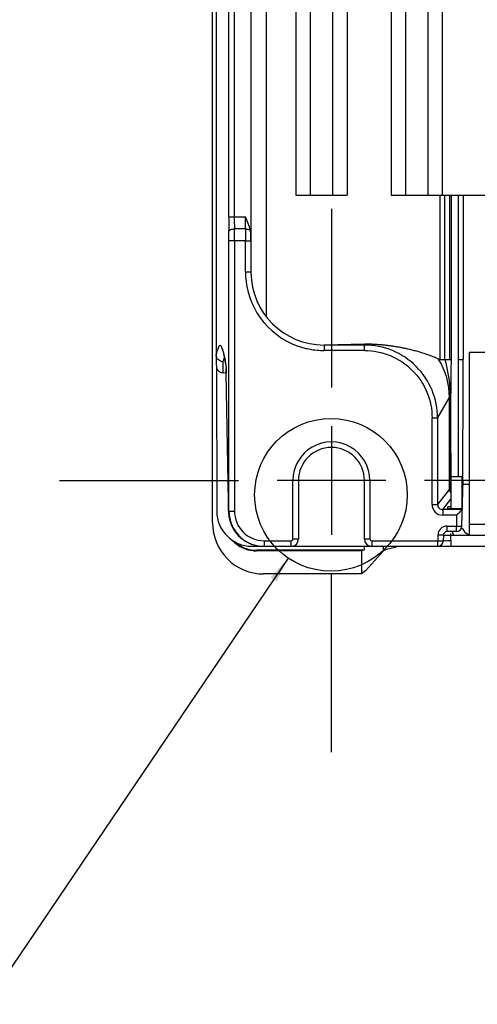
# Model space of a CAD drawing. Header units: inches. Extents: x 0 to 117, y 0 to 83.
# Tile 49 of 57: x 75.52 to 77.98, y 31.5 to 36.8. Entities that reach past the tile are written whole.
import ezdxf

# ---------------------------------------------------------------- set-up
doc = ezdxf.new("R2010")
doc.units = ezdxf.units.IN
doc.header["$LTSCALE"] = 6.431102
doc.header["$MEASUREMENT"] = 0
doc.linetypes.add('CENTER', pattern=[0.6, 0.375, -0.075, 0.075, -0.075])
doc.layers.get('0').update_dxf_attribs({"linetype": 'CONTINUOUS'})
doc.layers.add('DEFAULT_1', color=7, linetype='CENTER')
doc.styles.get("Standard").update_dxf_attribs({"font": 'txt', "width": 0.8})
doc.dimstyles.get("Standard").update_dxf_attribs({"dimtxt": 0.78125, "dimasz": 0.14, "dimexe": 0.18, "dimexo": 0.0625, "dimgap": 0.09, "dimtad": 1, "dimdec": 3, "dimzin": 4, "dimdsep": 46, "dimtxsty": 'STANDARD', "dimblk": '_FILLED', "dimblk1": '_FILLED', "dimblk2": '_FILLED', "dimcen": 0.09, "dimadec": 0, "dimazin": 0, "dimtp": 0.001, "dimtm": 0.001, "dimtfac": 1, "dimtdec": 3, "dimtofl": 0, "dimtmove": 0, "dimatfit": 3, "dimldrblk": '_FILLED', "dimfxl": 1, "dimtolj": 1, "dimtzin": 4, "dimarcsym": 0})

# ---------------------------------------------------------------- blocks, each defined once
blk = doc.blocks.new('_FILLED')
at = {"color": 0, "linetype": 'BYBLOCK'}
blk.add_solid([(0, 0), (-1, 0.143), (-1, -0.143)], dxfattribs=at)

msp = doc.modelspace()

# ---------------------------------------------------------------- linework, layer by layer
at = {"color": 7, "linetype": 'CONTINUOUS'}
for p, q in [((76.5602, 34.089), (76.5602, 52.5763)), ((76.5799, 51.1839), (76.5799, 34.9485)), ((76.648, 35.7342), (76.648, 50.7744)), ((76.6776, 50.7744), (76.6776, 35.7342)), ((76.7676, 50.6947), (76.7669, 35.6055)), ((76.8514, 35.195), (76.8514, 48.9605)), ((77.009, 48.8621), (77.009, 35.8523)), ((77.2846, 48.8621), (77.2846, 35.8523)), ((77.5208, 48.8621), (77.5208, 35.8523)), ((77.7964, 48.8621), (77.7964, 35.8523)), ((77.0877, 35.8523), (77.0877, 48.7806)), ((77.2058, 48.7806), (77.2058, 35.8523)), ((77.5995, 35.8523), (77.5995, 48.7806)), ((77.7176, 48.7806), (77.7176, 35.8523)), ((77.009, 35.8523), (77.2846, 35.8523)), ((77.5208, 35.8523), (83.4263, 35.8523)), ((77.7851, 34.9657), (77.7851, 35.8523)), ((77.8102, 34.9676), (77.8102, 35.8523)), ((77.8361, 34.9665), (77.8361, 35.8523)), ((77.8434, 35.8523), (77.8434, 34.9665)), ((77.8825, 34.9665), (77.8825, 35.8523)), ((77.9088, 35.8523), (77.9088, 34.9665)), ((76.648, 35.7342), (76.7381, 35.7342)), ((76.7377, 35.6698), (76.678, 35.6698)), ((76.7374, 35.6054), (76.6487, 35.6054)), ((76.6487, 34.1515), (76.6487, 35.6054)), ((76.6782, 35.6054), (76.6782, 34.1515)), ((76.7374, 35.4389), (76.7374, 35.6054)), ((76.7669, 35.6055), (76.7669, 35.4389)), ((76.7374, 35.4389), (76.7669, 35.4389)), ((76.7669, 35.4349), (76.7669, 35.4356)), ((77.3774, 35.0158), (77.1603, 35.0158)), ((77.3799, 35.0497), (77.1604, 35.0453)), ((77.3773, 35.0453), (77.1604, 35.0453)), ((77.1604, 35.0453), (77.1604, 35.0158)), ((77.3799, 35.0497), (77.3773, 35.0453)), ((77.3773, 35.0158), (77.3773, 35.0453)), ((77.8001, 34.968), (77.8066, 34.9677)), ((77.8066, 34.9677), (77.8102, 34.9676)), ((77.8361, 34.9665), (77.8434, 34.9665)), ((77.8825, 34.9665), (77.9088, 34.9665)), ((77.8825, 34.3366), (77.8825, 34.9665)), ((82.9401, 35.0059), (77.9401, 35.0059)), ((77.9401, 35.0059), (77.9401, 34.0251)), ((76.5819, 34.9224), (76.583, 34.1515)), ((76.6182, 34.8949), (76.6182, 34.9555)), ((76.6309, 34.9453), (76.6323, 34.9361)), ((76.6319, 34.9419), (76.6323, 34.9361)), ((76.6328, 34.9298), (76.633, 34.9262)), ((76.633, 34.9262), (76.6331, 34.9219)), ((76.6331, 34.9219), (76.6334, 34.9141)), ((76.6334, 34.9141), (76.6337, 34.9047)), ((76.6344, 34.8945), (76.6182, 34.8949)), ((76.6337, 34.9047), (76.6339, 34.8937)), ((76.6457, 34.2064), (76.6339, 34.8937)), ((76.6341, 34.8848), (76.6341, 34.8841)), ((77.7708, 34.6516), (77.8349, 34.763)), ((77.8412, 34.763), (77.8349, 34.763)), ((77.8349, 34.2705), (77.8349, 34.763)), ((77.8383, 34.763), (77.8383, 34.2711)), ((77.8412, 34.763), (77.8417, 34.1662)), ((77.7708, 34.6516), (77.7413, 34.6516)), ((77.7413, 34.187), (77.7413, 34.6516)), ((77.7708, 34.6516), (77.7708, 34.187)), ((77.1999, 34.6092), (77.1999, 34.0246)), ((77.9007, 34.3366), (77.8417, 34.3366)), ((77.9007, 34.3366), (77.9007, 34.1652)), ((77.9062, 34.3235), (77.9063, 34.3365)), ((76.9932, 34.3169), (76.9076, 34.3169)), ((77.0228, 34.3169), (76.9932, 34.3169)), ((76.9932, 34.0019), (76.9932, 34.3169)), ((77.3771, 34.3169), (77.0228, 34.3169)), ((77.0228, 34.3169), (77.0228, 34.0019)), ((77.4066, 34.3169), (77.3771, 34.3169)), ((77.3771, 34.0019), (77.3771, 34.3169)), ((77.4923, 34.3169), (77.4066, 34.3169)), ((77.4066, 34.3169), (77.4066, 34.0019)), ((77.9007, 34.2842), (77.9073, 34.2925)), ((77.9015, 34.0701), (77.908, 34.3201)), ((77.9076, 34.2966), (77.9401, 34.2965)), ((77.8349, 34.2705), (77.7708, 34.187)), ((76.6457, 34.2063), (76.6457, 34.207)), ((77.7413, 34.187), (77.7708, 34.187)), ((77.7984, 34.1595), (77.8417, 34.2159)), ((77.8253, 34.1662), (77.8255, 34.1742)), ((77.8461, 34.1657), (77.8843, 34.1657)), ((76.6487, 34.1515), (76.6782, 34.1515)), ((77.9039, 34.1595), (77.7984, 34.1595)), ((77.7984, 34.1594), (77.7984, 34.1299)), ((77.8735, 34.1299), (77.7984, 34.1299)), ((77.8735, 34.1299), (77.872, 34.0708)), ((77.8813, 34.1376), (77.8735, 34.1299)), ((77.8215, 34.0708), (77.872, 34.0708)), ((77.8215, 34.0708), (77.8215, 34.0413)), ((77.872, 34.0708), (77.901, 34.0701)), ((77.872, 34.0413), (77.872, 34.0708)), ((77.9401, 34.0807), (78.1187, 34.0807)), ((77.7723, 34.0229), (77.7715, 33.9921)), ((77.8018, 34.0221), (77.7723, 34.0229)), ((77.8018, 34.0221), (77.801, 33.9913)), ((77.872, 34.0413), (77.8215, 34.0413)), ((77.8343, 34.0222), (77.8412, 34.0221)), ((77.8412, 34.032), (77.8417, 33.9626)), ((77.8417, 34.0216), (83.0385, 34.0216)), ((76.7724, 33.9626), (76.8339, 33.9626)), ((76.8377, 33.9921), (76.9834, 33.9921)), ((76.8377, 33.9921), (76.8377, 33.9626)), ((76.8377, 33.9626), (77.8403, 33.9626)), ((76.9834, 33.9626), (76.9834, 33.9921)), ((76.9932, 34.0019), (77.0228, 34.0019)), ((77.3752, 33.9626), (77.3752, 33.9415)), ((77.3771, 34.0019), (77.4066, 34.0019)), ((77.4165, 33.9921), (77.7715, 33.9921)), ((77.4165, 33.9921), (77.4165, 33.9626)), ((77.4802, 33.9372), (77.4802, 33.9626)), ((77.7715, 33.9921), (77.8005, 33.9913)), ((77.7715, 33.9626), (77.7715, 33.9921)), ((77.8417, 33.9626), (83.0385, 33.9626)), ((77.3752, 33.9415), (76.7961, 33.9415)), ((77.3614, 33.9381), (76.7961, 33.9381)), ((77.3752, 33.9415), (77.3614, 33.9381)), ((77.3614, 33.9381), (77.3614, 33.8138)), ((77.3834, 33.8303), (77.4802, 33.9372)), ((77.3614, 33.8138), (76.8354, 33.8138)), ((77.3834, 33.8303), (77.3614, 33.8138))]:
    msp.add_line(p, q, dxfattribs=at)
for points in [[(76.7669, 35.4356), (76.7669, 35.4373), (76.7669, 35.438), (76.7669, 35.4389)], [(76.7669, 35.4362), (76.7669, 35.4366), (76.7669, 35.4367), (76.7669, 35.4367), (76.7669, 35.4368)], [(76.6154, 35.014), (76.6147, 35.0149), (76.6155, 35.0131), (76.6173, 35.0084), (76.6193, 35.0018), (76.6215, 34.9937)], [(76.6215, 34.9937), (76.6238, 34.9836), (76.6262, 34.9721), (76.6285, 34.9593), (76.6309, 34.9453)], [(76.6323, 34.9361), (76.6323, 34.936), (76.6324, 34.9355), (76.6324, 34.9347), (76.6325, 34.9338), (76.6326, 34.9327), (76.6327, 34.9313), (76.6328, 34.9298)], [(77.908, 34.3201), (77.9077, 34.3204), (77.9074, 34.3207), (77.9071, 34.321), (77.9069, 34.3214), (77.9067, 34.3217), (77.9065, 34.3221), (77.9064, 34.3226), (77.9063, 34.323), (77.9062, 34.3235)]]:
    msp.add_lwpolyline(points, dxfattribs=at)
msp.add_circle((77.1974, 34.2393), 0.4106, dxfattribs=at)
for centre, radius, start, end in [((83.5257, 35.7319), 6.8777, 179.98085, 180.61817), ((81.6193, 35.7327), 4.9417, 179.9822, 180.7291), ((72.3249, 35.7307), 4.4132, 359.2094, 0.0455), ((71.8806, 35.6066), 4.7681, 359.985, 0.614), ((69.4601, 35.6069), 7.2181, 359.98767, 0.49904), ((83.4767, 35.6069), 6.7394, 179.46541, 180.01311), ((77.1617, 35.439), 0.4244, 180.0157, 185.0748), ((77.1604, 35.4387), 0.423, 185.0468, 254.9841), ((77.1603, 35.4387), 0.3935, 180.5593, 270.0053), ((77.16, 35.438), 0.4221, 255.0029, 258.4962), ((77.1607, 35.4414), 0.4256, 258.4974, 264.9145), ((77.1605, 35.4386), 0.4228, 264.9112, 269.9817), ((77.3773, 34.6517), 0.3936, 359.986, 89.9941), ((76.7941, 34.9256), 0.1779, 162.2366, 162.9338), ((77.501, 34.3621), 0.6669, 65.5992, 67.043), ((77.519, 34.4024), 0.6228, 64.9263, 65.5821), ((-71.9185, 35.2553), 149.8276, 359.64866, 359.889564), ((76.6195, 34.9958), 0.0405, 248.8722, 258.6664), ((76.6192, 34.9944), 0.0391, 258.6334, 268.4809), ((74.9685, 34.8621), 1.6657, 1.1198, 1.9665), ((73.8379, 34.8371), 2.7967, 0.9772, 1.1797), ((77.1999, 34.3169), 0.2067, 359.9918, 180.0081), ((77.1999, 34.3169), 0.1772, 0, 180), ((72.4543, 34.137), 4.192, 0.1984, 0.9569), ((77.7984, 34.187), 0.0571, 179.9905, 269.9943), ((77.7983, 34.187), 0.0275, 179.9183, 270.0562), ((76.7724, 34.1519), 0.1894, 180.0997, 269.9665), ((76.8396, 34.1522), 0.1933, 180.1965, 188.5931), ((76.8354, 34.1516), 0.189, 188.605, 270.0018), ((76.8377, 34.1516), 0.189, 180.0405, 257.9855), ((76.8377, 34.1515), 0.1594, 180.007, 270.0185), ((76.8353, 34.0889), 0.2751, 179.9781, 270.0219), ((77.8215, 34.0216), 0.0492, 89.9998, 178.5002), ((77.872, 34.0708), 0.0295, 270, 358.5), ((77.9598, 34.0807), 0.0591, 197.863, 270), ((77.8215, 34.0216), 0.0197, 90, 178.5), ((77.9598, 34.0807), 0.1181, 199.5188, 210.0397), ((76.7942, 34.1104), 0.1687, 245.767, 258.0279), ((76.8379, 34.1524), 0.1899, 257.993, 269.9598), ((76.9834, 34.0019), 0.0394, 270, 360), ((76.9834, 34.0019), 0.00984, 269.9976, 0.0026), ((77.4165, 34.0019), 0.0394, 180, 270), ((77.4165, 34.0019), 0.00984, 179.9989, 270.0012), ((77.7715, 33.9921), 0.0295, 270, 358.5), ((76.7963, 34.1216), 0.1801, 258.0921, 269.9322), ((76.7961, 34.1148), 0.1767, 263.8555, 269.9991)]:
    msp.add_arc(centre, radius, start, end, dxfattribs=at)
for centre, major_axis, ratio, start_param, end_param in [((77.8845, 34.1753), (0.0197, 0), 0.026168, -0.671331, -0.000685), ((78.1479, 33.9336), (0.6693, 0), 0.07722, 2.679724, 3.071779)]:
    msp.add_ellipse(centre, major_axis=major_axis, ratio=ratio, start_param=start_param, end_param=end_param, dxfattribs=at)
for points in [[(76.7635, 35.6633), (76.7582, 35.6879), (76.748, 35.7112), (76.7381, 35.7342)], [(76.7668, 35.6055), (76.7668, 35.6248), (76.7676, 35.6445), (76.7635, 35.6633)], [(76.5931, 34.9652), (76.585, 34.9723), (76.5798, 34.9838), (76.5799, 34.9945)], [(76.6049, 34.958), (76.6006, 34.9597), (76.5965, 34.9622), (76.5931, 34.9652)], [(76.6182, 34.9555), (76.6199, 34.963), (76.6217, 34.9704), (76.624, 34.9778)], [(76.6261, 34.976), (76.6244, 34.985), (76.6226, 34.994), (76.6204, 35.0029)], [(76.6319, 34.942), (76.6302, 34.9533), (76.6283, 34.9647), (76.6261, 34.976)], [(77.8349, 34.763), (77.8349, 34.8345), (77.814, 34.9086), (77.7765, 34.9695)], [(76.5819, 34.9224), (76.5866, 34.908), (76.603, 34.8953), (76.6182, 34.8949)], [(77.8417, 34.2524), (77.8374, 34.2573), (77.8349, 34.2641), (77.8349, 34.2705)], [(77.8416, 34.258), (77.8395, 34.2619), (77.8383, 34.2666), (77.8383, 34.2711)], [(76.665, 33.9961), (76.6814, 33.9781), (76.7019, 33.9633), (76.7241, 33.9534)], [(76.7249, 33.9566), (76.7079, 33.9643), (76.6919, 33.9749), (76.6782, 33.9876)], [(76.7241, 33.9534), (76.7408, 33.9459), (76.759, 33.941), (76.7772, 33.9391)]]:
    msp.add_open_spline(points, degree=3, dxfattribs=at)
for points, knots in [([(76.6484, 35.6577), (76.6487, 35.6618), (76.6607, 35.6689), (76.671, 35.6697), (76.678, 35.6698)], [0, 0, 0, 0, 0.36846, 1, 1, 1, 1]), ([(76.7377, 35.6698), (76.7403, 35.6698), (76.7491, 35.6692), (76.7584, 35.6671), (76.7635, 35.6633)], [0, 0, 0, 0, 0.290301, 1, 1, 1, 1]), ([(76.7374, 35.6054), (76.741, 35.6054), (76.7476, 35.6055), (76.7568, 35.6053), (76.7625, 35.606), (76.7662, 35.6048), (76.7668, 35.6055)], [0, 0, 0, 0, 0.367554, 0.684652, 0.905403, 1, 1, 1, 1]), ([(76.6204, 35.0029), (76.6189, 35.0089), (76.6162, 35.0193), (76.6111, 35.0317), (76.6068, 35.0402), (76.5959, 35.0439), (76.5862, 35.0201), (76.5825, 35.0061), (76.5799, 34.9944)], [0, 0, 0, 0, 0.188464, 0.325029, 0.413217, 0.467407, 0.634751, 1, 1, 1, 1]), ([(77.3774, 35.0158), (77.4247, 35.0155), (77.5205, 34.9969), (77.6414, 34.9157), (77.7226, 34.7947), (77.7411, 34.6989), (77.7413, 34.6516)], [0, 0, 0, 0, 0.250005, 0.499998, 0.749992, 1, 1, 1, 1]), ([(77.7611, 34.9762), (77.7565, 34.9782), (77.7471, 34.9821), (77.7329, 34.9875), (77.7189, 34.9927), (77.7051, 34.9974), (77.6916, 35.0018), (77.6784, 35.0058), (77.6656, 35.0096), (77.653, 35.0131), (77.6408, 35.0163), (77.6289, 35.0193), (77.6174, 35.022), (77.6061, 35.0246), (77.5951, 35.0269), (77.5844, 35.0291), (77.574, 35.0311), (77.5638, 35.033), (77.5539, 35.0347), (77.5442, 35.0363), (77.5347, 35.0378), (77.5254, 35.0391), (77.5163, 35.0404), (77.5073, 35.0416), (77.4985, 35.0426), (77.4898, 35.0436), (77.4811, 35.0445), (77.4725, 35.0454), (77.4639, 35.0461), (77.4552, 35.0468), (77.4463, 35.0475), (77.4372, 35.048), (77.4276, 35.0486), (77.4174, 35.049), (77.4061, 35.0494), (77.3935, 35.0497), (77.3846, 35.0497), (77.3799, 35.0497)], [0, 0, 0, 0, 0.038657, 0.078027, 0.116383, 0.153708, 0.189998, 0.225265, 0.259528, 0.292802, 0.325113, 0.356481, 0.386932, 0.416506, 0.445245, 0.473186, 0.500369, 0.526834, 0.552623, 0.577773, 0.602324, 0.626335, 0.649867, 0.672974, 0.69572, 0.718176, 0.740423, 0.762558, 0.784696, 0.806976, 0.829597, 0.85286, 0.877151, 0.903064, 0.931543, 0.96393, 1, 1, 1, 1]), ([(77.7845, 34.9674), (77.7881, 34.9667), (77.7933, 34.9683), (77.7985, 34.9681), (77.8001, 34.968)], [0, 0, 0, 0, 0.697473, 1, 1, 1, 1]), ([(77.8102, 34.9676), (77.8232, 34.918), (77.8357, 34.8496), (77.8385, 34.7807), (77.8383, 34.763)], [0, 0, 0, 0, 0.744018, 1, 1, 1, 1]), ([(77.8102, 34.9676), (77.8129, 34.9675), (77.8215, 34.9673), (77.8302, 34.9669), (77.8361, 34.9665)], [0, 0, 0, 0, 0.313777, 1, 1, 1, 1]), ([(77.8434, 34.9665), (77.8429, 34.9169), (77.8418, 34.8491), (77.8412, 34.7813), (77.8412, 34.763)], [0, 0, 0, 0, 0.730936, 1, 1, 1, 1]), ([(76.5799, 34.9486), (76.5799, 34.9454), (76.5805, 34.9367), (76.5813, 34.928), (76.5819, 34.9224)], [0, 0, 0, 0, 0.357163, 1, 1, 1, 1]), ([(76.6319, 34.942), (76.6321, 34.9409), (76.6328, 34.9334), (76.633, 34.9258), (76.6333, 34.9193)], [0, 0, 0, 0, 0.144576, 1, 1, 1, 1]), ([(77.8349, 34.2705), (77.8351, 34.2708), (77.8364, 34.2708), (77.8375, 34.271), (77.8383, 34.2711)], [0, 0, 0, 0, 0.295016, 1, 1, 1, 1]), ([(77.8254, 34.1662), (77.8253, 34.1657), (77.8286, 34.1665), (77.8339, 34.165), (77.8412, 34.1657), (77.8461, 34.1657)], [0, 0, 0, 0, 0.078004, 0.296068, 1, 1, 1, 1]), ([(77.8416, 34.1748), (77.8377, 34.1748), (77.832, 34.1752), (77.8277, 34.1741), (77.8254, 34.1746), (77.8254, 34.1742)], [0, 0, 0, 0, 0.72165, 0.927745, 1, 1, 1, 1]), ([(77.8843, 34.1657), (77.8891, 34.1657), (77.8963, 34.1662), (77.9013, 34.1651), (77.9039, 34.1655), (77.9039, 34.1652)], [0, 0, 0, 0, 0.741259, 0.948722, 1, 1, 1, 1]), ([(77.9039, 34.1595), (77.9031, 34.1587), (77.8954, 34.1516), (77.8881, 34.1441), (77.8813, 34.1376)], [0, 0, 0, 0, 0.103073, 1, 1, 1, 1]), ([(77.8018, 34.0221), (77.8018, 34.0229), (77.8067, 34.0214), (77.8116, 34.0229), (77.8225, 34.0221), (77.83, 34.0223), (77.8343, 34.0222)], [0, 0, 0, 0, 0.073379, 0.282886, 0.604399, 1, 1, 1, 1]), ([(77.8403, 33.9913), (77.8353, 33.9912), (77.8264, 33.9913), (77.8131, 33.9903), (77.8072, 33.9921), (77.801, 33.9903), (77.801, 33.9913)], [0, 0, 0, 0, 0.382226, 0.707292, 0.923695, 1, 1, 1, 1])]:
    msp.add_open_spline(points, degree=3, knots=knots, dxfattribs=at)
at = {"layer": 'DEFAULT_1', "color": 7, "linetype": 'CENTER'}
for p, q in [((77.1999, 35.7785), (77.1999, 34.8169)), ((75.7383, 34.3169), (76.6999, 34.3169)), ((78.6615, 34.3169), (77.6999, 34.3169)), ((77.1999, 32.8553), (77.1999, 33.8169))]:
    msp.add_line(p, q, dxfattribs=at)

# ---------------------------------------------------------------- leaders
at = {"color": 7, "linetype": 'CONTINUOUS'}
msp.add_leader([(76.9673, 33.8992), (75.3435, 31.4984), (74.0935, 31.4984)], dimstyle='STANDARD', override={"dimtad": 0}, dxfattribs=at)

doc.saveas('drawing.dxf')
